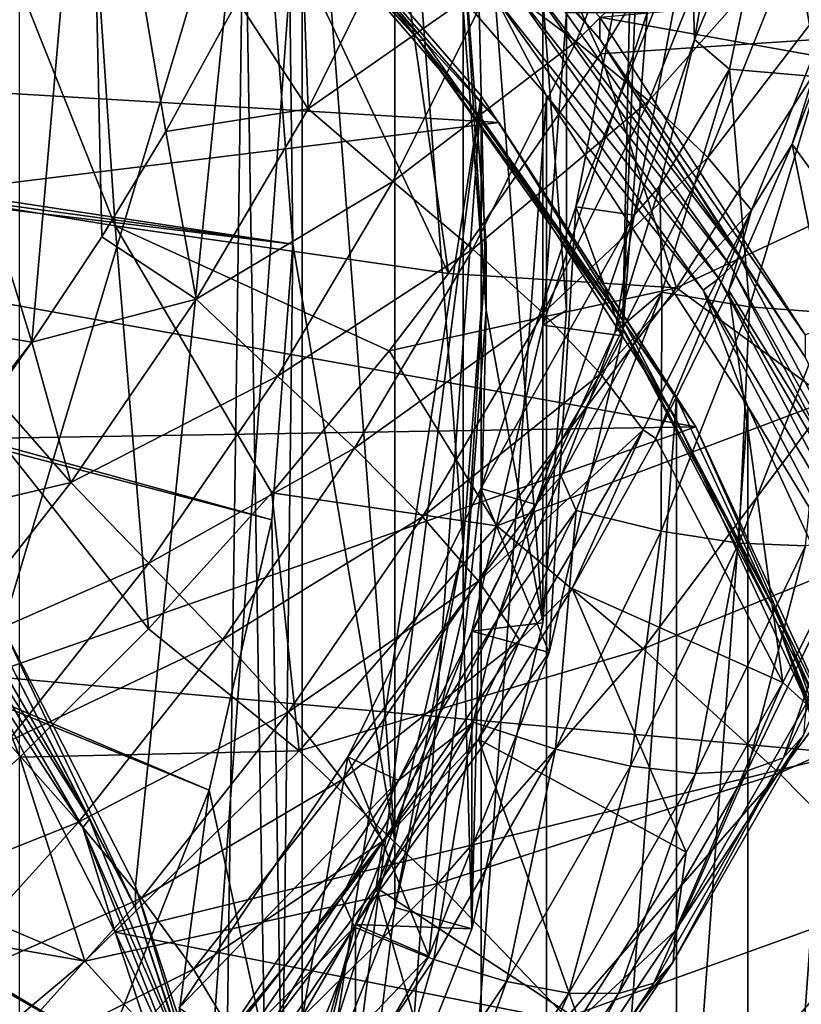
# Model space of a CAD drawing. Header units: metres. Extents: x -81 to 81, y -160 to 24.
# Tile 37 of 256: x 5.55 to 7.98, y -147.03 to -143.97. Entities that reach past the tile are written whole.
import ezdxf

# ---------------------------------------------------------------- set-up
doc = ezdxf.new("R2010")
doc.units = ezdxf.units.M
doc.layers.add('solid_501850_SW0001', color=7, linetype='CONTINUOUS')

msp = doc.modelspace()

# ---------------------------------------------------------------- linework, layer by layer
at = {"layer": 'solid_501850_SW0001'}
for points in [[(6.334862, -143.810303, 177.353302), (6.4, -144.666107, 177.664795), (6.367385, -141.933517, 176.670212)], [(6.367385, -141.933517, 176.670212), (6.716434, -146.519379, 178.339325), (6.71645, -142.812912, 176.990295)], [(6.4, -144.666107, 177.664795), (6.716434, -146.519379, 178.339325), (6.367385, -141.933517, 176.670212)], [(4.856416, -142.121323, 191.80954), (4.831711, -144.442123, 192.399475), (5.848379, -144.608902, 192.327133)], [(5.688296, -142.208633, 191.730759), (4.856416, -142.121323, 191.80954), (5.848379, -144.608902, 192.327133)], [(5.688296, -142.208633, 191.730759), (5.848379, -144.608902, 192.327133), (6.883198, -144.756653, 192.229355)], [(6.525956, -142.290512, 191.635361), (5.688296, -142.208633, 191.730759), (6.883198, -144.756653, 192.229355)], [(6.525956, -142.290512, 191.635361), (6.883198, -144.756653, 192.229355), (7.355365, -144.075485, 191.981293)], [(7.641548, -143.604584, 191.811005), (6.525956, -142.290512, 191.635361), (7.355365, -144.075485, 191.981293)], [(5.55104, -142.559052, 163.489258), (6.429461, -143.329437, 163.769653), (5.551096, -155.392059, 168.16008)], [(5.499275, -145.85527, 165.114639), (5.395792, -142.606415, 163.932159), (6.248616, -143.354843, 164.204575)], [(4.92019, -142.805054, 188.13269), (5.589399, -144.970398, 188.604416), (4.608152, -144.806961, 188.678909)], [(4.92019, -142.805054, 188.13269), (5.768926, -142.906677, 188.044479), (5.589399, -144.970398, 188.604416)], [(6.71645, -142.812912, 176.990295), (6.716434, -146.519379, 178.339325), (6.928733, -145.602356, 178.005554)], [(6.71645, -142.812912, 176.990295), (6.928733, -145.602356, 178.005554), (6.928746, -143.729965, 177.324066)], [(5.768926, -142.906677, 188.044479), (5.806837, -144.643005, 188.491302), (5.589399, -144.970398, 188.604416)], [(5.768926, -142.906677, 188.044479), (6.005744, -144.31633, 188.379028), (5.806837, -144.643005, 188.491302)], [(5.768926, -142.906677, 188.044479), (6.228302, -143.910736, 188.240662), (6.005744, -144.31633, 188.379028)], [(6.956289, -142.951843, 176.402344), (6.928733, -143.935104, 176.760223), (7.000002, -144.871292, 177.100967)], [(6.956289, -142.951843, 176.402344), (7.000002, -144.871292, 177.100967), (7.176204, -145.840912, 177.453888)], [(6.956289, -142.951843, 176.402344), (7.176204, -145.840912, 177.453888), (7.176204, -143.901749, 176.748093)], [(6.577524, -143.134659, 163.911591), (7.352737, -143.961655, 164.42543), (7.352729, -144.030045, 164.237488)], [(6.577524, -143.134659, 163.911591), (7.352729, -144.030045, 164.237488), (7.132414, -143.785477, 164.082703)], [(7.491262, -143.193161, 182.769913), (7.5, -143.947876, 179.638153), (7.42366, -144.950867, 180.00322)], [(7.45187, -143.649582, 182.938019), (7.491262, -143.193161, 182.769913), (7.42366, -144.950867, 180.00322)], [(8.088623, -144.026962, 191.805359), (8.520642, -143.220474, 191.510223), (7.641548, -143.604584, 191.811005)], [(6.0513, -143.239761, 163.890869), (6.067517, -143.24202, 163.83725), (6.807579, -144.035004, 164.12587)], [(6.0513, -143.239761, 163.890869), (6.807579, -144.035004, 164.12587), (6.789383, -144.030624, 164.178726)], [(6.0513, -143.239761, 163.890869), (6.789383, -144.030624, 164.178726), (6.248648, -143.423279, 164.016647)], [(6.297573, -143.431396, 163.860672), (6.807579, -144.035004, 164.12587), (6.067517, -143.24202, 163.83725)], [(5.911061, -146.658798, 165.407104), (5.499275, -145.85527, 165.114639), (6.248616, -143.354843, 164.204575)], [(6.429461, -143.329437, 163.769653), (6.429508, -154.621674, 167.879684), (5.551096, -155.392059, 168.16008)], [(6.190795, -147.510986, 165.717285), (5.911061, -146.658798, 165.407104), (6.248616, -143.354843, 164.204575)], [(6.332247, -148.392899, 166.038269), (6.190795, -147.510986, 165.717285), (6.248616, -143.354843, 164.204575)], [(6.248616, -143.354843, 164.204575), (6.248648, -143.423279, 164.016647), (6.985093, -144.273911, 164.326248)], [(6.248616, -143.354843, 164.204575), (6.985093, -144.273911, 164.326248), (6.985083, -144.20549, 164.514175)], [(6.332247, -148.392899, 166.038269), (6.248616, -143.354843, 164.204575), (6.985083, -144.20549, 164.514175)], [(6.429461, -143.329437, 163.769653), (7.188008, -144.205078, 164.088348), (6.429508, -154.621674, 167.879684)], [(7.030399, -143.902969, 163.988754), (7.188008, -144.205078, 164.088348), (6.429461, -143.329437, 163.769653)], [(7.02345, -143.843811, 187.972137), (7.550162, -143.369812, 187.596695), (7.280245, -144.037445, 187.826981)], [(7.280245, -144.037445, 187.826981), (7.550162, -143.369812, 187.596695), (7.781416, -143.536911, 187.390091)], [(3.539348, -144.080017, 164.096756), (6.297573, -143.431396, 163.860672), (2.726114, -143.638824, 163.936172)], [(3.539348, -144.080017, 164.096756), (7.039807, -144.288712, 164.172714), (6.297573, -143.431396, 163.860672)], [(6.789383, -144.030624, 164.178726), (6.985093, -144.273911, 164.326248), (6.248648, -143.423279, 164.016647)], [(6.297573, -143.431396, 163.860672), (7.039807, -144.288712, 164.172714), (6.807579, -144.035004, 164.12587)], [(7.647285, -144.031067, 183.155243), (7.75572, -144.122665, 183.2146), (7.902297, -143.418411, 182.96373)], [(7.724808, -143.581314, 182.992233), (7.647285, -144.031067, 183.155243), (7.902297, -143.418411, 182.96373)], [(8.033186, -144.146774, 183.328781), (7.902297, -143.418411, 182.96373), (7.75572, -144.122665, 183.2146)], [(8.033186, -144.146774, 183.328781), (8.184144, -143.418732, 183.069397), (7.902297, -143.418411, 182.96373)], [(6.447828, -144.245819, 188.264404), (6.228302, -143.910736, 188.240662), (6.420992, -143.511993, 188.106033)], [(6.447828, -144.245819, 188.264404), (6.420992, -143.511993, 188.106033), (6.749946, -143.633484, 188.054459)], [(7.280245, -144.037445, 187.826981), (7.781416, -143.536911, 187.390091), (7.505303, -144.221619, 187.62825)], [(7.505303, -144.221619, 187.62825), (7.781416, -143.536911, 187.390091), (7.969426, -143.697372, 187.139328)], [(7.636947, -143.652374, 183.003418), (7.647285, -144.031067, 183.155243), (7.724808, -143.581314, 182.992233)], [(8.088623, -144.026962, 191.805359), (7.641548, -143.604584, 191.811005), (7.355365, -144.075485, 191.981293)], [(6.447828, -144.245819, 188.264404), (6.749946, -143.633484, 188.054459), (7.02345, -143.843811, 187.972137)], [(7.27912, -144.549988, 183.266525), (7.45187, -143.649582, 182.938019), (7.42366, -144.950867, 180.00322)], [(7.636947, -143.652374, 183.003418), (7.45187, -143.649582, 182.938019), (7.27912, -144.549988, 183.266525)], [(7.459299, -144.5755, 183.340164), (7.636947, -143.652374, 183.003418), (7.27912, -144.549988, 183.266525)], [(7.459299, -144.5755, 183.340164), (7.647285, -144.031067, 183.155243), (7.636947, -143.652374, 183.003418)], [(7.505303, -144.221619, 187.62825), (7.969426, -143.697372, 187.139328), (7.688882, -144.396774, 187.384125)], [(7.688882, -144.396774, 187.384125), (7.969426, -143.697372, 187.139328), (8.107221, -143.849411, 186.853226)], [(6.928746, -143.729965, 177.324066), (7.000002, -144.871292, 177.100967), (6.928733, -143.935104, 176.760223)], [(6.928746, -143.729965, 177.324066), (6.928733, -145.602356, 178.005554), (7.000002, -144.666153, 177.66481)], [(6.928746, -143.729965, 177.324066), (7.000002, -144.666153, 177.66481), (7.000002, -144.871292, 177.100967)], [(0.735698, -143.810028, 179.755722), (6.4, -144.666107, 177.664795), (6.334862, -143.810303, 177.353302)], [(0.735698, -143.810028, 179.755722), (0.741102, -143.893967, 179.78627), (6.4, -144.666107, 177.664795)], [(7.109848, -143.820831, 164.036179), (7.132414, -143.785477, 164.082703), (7.785751, -144.704285, 164.417114)], [(7.352729, -144.030045, 164.237488), (7.785751, -144.704285, 164.417114), (7.132414, -143.785477, 164.082703)], [(7.352737, -143.961655, 164.42543), (9.309708, -143.787811, 164.362152), (9.641403, -144.370941, 164.574402)], [(6.447828, -144.245819, 188.264404), (7.02345, -143.843811, 187.972137), (6.710647, -144.471329, 188.190018)], [(6.710647, -144.471329, 188.190018), (7.02345, -143.843811, 187.972137), (7.280245, -144.037445, 187.826981)], [(7.109848, -143.820831, 164.036179), (7.761117, -144.73674, 164.369553), (7.074693, -143.861313, 164.003799)], [(7.109848, -143.820831, 164.036179), (7.785751, -144.704285, 164.417114), (7.761117, -144.73674, 164.369553)], [(7.074693, -143.861313, 164.003799), (7.722743, -144.772705, 164.335526), (7.030399, -143.902969, 163.988754)], [(7.761117, -144.73674, 164.369553), (7.722743, -144.772705, 164.335526), (7.074693, -143.861313, 164.003799)], [(7.688882, -144.396774, 187.384125), (8.107221, -143.849411, 186.853226), (7.823985, -144.560379, 187.103165)], [(7.823985, -144.560379, 187.103165), (8.107221, -143.849411, 186.853226), (7.95084, -144.35614, 186.948853)], [(8.107221, -143.849411, 186.853226), (8.118727, -143.907913, 186.800964), (7.95084, -144.35614, 186.948853)], [(0.741102, -143.893967, 179.78627), (0.735698, -143.977905, 179.816833), (6.4, -144.666107, 177.664795)], [(7.030399, -143.902969, 163.988754), (7.674392, -144.80864, 164.31839), (7.188008, -144.205078, 164.088348)], [(7.722743, -144.772705, 164.335526), (7.674392, -144.80864, 164.31839), (7.030399, -143.902969, 163.988754)], [(7.176204, -143.901749, 176.748093), (7.25, -144.871338, 177.100983), (7.25, -143.94783, 179.638138)], [(7.176204, -143.901749, 176.748093), (7.176204, -145.840912, 177.453888), (7.25, -144.871338, 177.100983)], [(6.447828, -144.245819, 188.264404), (6.005744, -144.31633, 188.379028), (6.228302, -143.910736, 188.240662)], [(8.409742, -144.986526, 185.48674), (7.95084, -144.35614, 186.948853), (8.118727, -143.907913, 186.800964)], [(7.25, -143.94783, 179.638138), (7.17621, -144.917419, 179.991043), (7.5, -143.947876, 179.638153)], [(7.25, -144.871338, 177.100983), (7.17621, -144.917419, 179.991043), (7.25, -143.94783, 179.638138)], [(7.17621, -144.917419, 179.991043), (7.42366, -144.950867, 180.00322), (7.5, -143.947876, 179.638153)], [(7.352729, -144.030045, 164.237488), (7.352737, -143.961655, 164.42543), (7.990956, -144.947876, 164.784378)], [(7.990956, -144.947876, 164.784378), (7.352737, -143.961655, 164.42543), (9.641403, -144.370941, 164.574402)], [(0.735698, -143.977905, 179.816833), (0.719566, -144.060623, 179.846939), (6.334869, -145.521896, 177.976273)], [(0.735698, -143.977905, 179.816833), (6.334869, -145.521896, 177.976273), (6.4, -144.666107, 177.664795)], [(7.591041, -144.801682, 192.091644), (8.088623, -144.026962, 191.805359), (7.355365, -144.075485, 191.981293)], [(8.583806, -144.340622, 191.669174), (8.088623, -144.026962, 191.805359), (7.591041, -144.801682, 192.091644)], [(6.710647, -144.471329, 188.190018), (7.280245, -144.037445, 187.826981), (6.958806, -144.681076, 188.052765)], [(6.789383, -144.030624, 164.178726), (6.807579, -144.035004, 164.12587), (7.431161, -144.911987, 164.445068)], [(6.789383, -144.030624, 164.178726), (7.431161, -144.911987, 164.445068), (7.411298, -144.905258, 164.49707)], [(6.789383, -144.030624, 164.178726), (7.411298, -144.905258, 164.49707), (6.985093, -144.273911, 164.326248)], [(7.039807, -144.288712, 164.172714), (7.431161, -144.911987, 164.445068), (6.807579, -144.035004, 164.12587)], [(6.958806, -144.681076, 188.052765), (7.280245, -144.037445, 187.826981), (7.505303, -144.221619, 187.62825)], [(7.352729, -144.030045, 164.237488), (7.990956, -144.947876, 164.784378), (7.990967, -145.016296, 164.596451)], [(7.352729, -144.030045, 164.237488), (7.990967, -145.016296, 164.596451), (7.785751, -144.704285, 164.417114)], [(7.459299, -144.5755, 183.340164), (7.539197, -144.484772, 183.318573), (7.647285, -144.031067, 183.155243)], [(7.647285, -144.031067, 183.155243), (7.539197, -144.484772, 183.318573), (7.75572, -144.122665, 183.2146)], [(0.719566, -144.060623, 179.846939), (0.692942, -144.140915, 179.87616), (6.140779, -146.360397, 178.281464)], [(0.719566, -144.060623, 179.846939), (6.140779, -146.360397, 178.281464), (6.334869, -145.521896, 177.976273)], [(4.273559, -144.630234, 164.297012), (7.039807, -144.288712, 164.172714), (3.539348, -144.080017, 164.096756)], [(7.591041, -144.801682, 192.091644), (7.355365, -144.075485, 191.981293), (6.883198, -144.756653, 192.229355)], [(0.692942, -144.140915, 179.87616), (0.656213, -144.217606, 179.904068), (5.821691, -147.164337, 178.574081)], [(0.692942, -144.140915, 179.87616), (5.821691, -147.164337, 178.574081), (6.140779, -146.360397, 178.281464)], [(7.539197, -144.484772, 183.318573), (7.546126, -144.815384, 183.458939), (7.75572, -144.122665, 183.2146)], [(7.817686, -144.860703, 183.580612), (7.75572, -144.122665, 183.2146), (7.546126, -144.815384, 183.458939)], [(7.817686, -144.860703, 183.580612), (8.033186, -144.146774, 183.328781), (7.75572, -144.122665, 183.2146)], [(8.065146, -144.879623, 183.750961), (8.033186, -144.146774, 183.328781), (7.817686, -144.860703, 183.580612)], [(6.985083, -144.20549, 164.514175), (6.985112, -153.472, 167.886917), (6.248643, -154.322662, 168.196518)], [(6.332242, -149.284698, 166.362854), (6.985083, -144.20549, 164.514175), (6.248643, -154.322662, 168.196518)], [(6.332242, -149.284698, 166.362854), (6.332247, -148.392899, 166.038269), (6.985083, -144.20549, 164.514175)], [(7.188008, -144.205078, 164.088348), (7.188046, -153.746033, 167.560974), (6.429508, -154.621674, 167.879684)], [(6.985083, -144.20549, 164.514175), (6.985093, -144.273911, 164.326248), (7.591393, -145.142395, 164.855179)], [(6.985083, -144.20549, 164.514175), (7.591393, -145.142395, 164.855179), (6.985112, -153.472, 167.886917)], [(7.188008, -144.205078, 164.088348), (7.812579, -145.169693, 164.439453), (7.188046, -153.746033, 167.560974)], [(7.674392, -144.80864, 164.31839), (7.812579, -145.169693, 164.439453), (7.188008, -144.205078, 164.088348)], [(0.656213, -144.217606, 179.904068), (5.384025, -147.917557, 178.848221), (5.821691, -147.164337, 178.574081)], [(6.958806, -144.681076, 188.052765), (7.505303, -144.221619, 187.62825), (7.177065, -144.880386, 187.861206)], [(7.177065, -144.880386, 187.861206), (7.505303, -144.221619, 187.62825), (7.688882, -144.396774, 187.384125)], [(6.09974, -144.837158, 188.46991), (6.005744, -144.31633, 188.379028), (6.447828, -144.245819, 188.264404)], [(6.09974, -144.837158, 188.46991), (6.447828, -144.245819, 188.264404), (6.710647, -144.471329, 188.190018)], [(4.273559, -144.630234, 164.297012), (7.650863, -145.232941, 164.516388), (7.039807, -144.288712, 164.172714)], [(7.411298, -144.905258, 164.49707), (7.591419, -145.210831, 164.667252), (6.985093, -144.273911, 164.326248)], [(7.591393, -145.142395, 164.855179), (6.985093, -144.273911, 164.326248), (7.591419, -145.210831, 164.667252)], [(7.039807, -144.288712, 164.172714), (7.650863, -145.232941, 164.516388), (7.431161, -144.911987, 164.445068)], [(6.09974, -144.837158, 188.46991), (5.806837, -144.643005, 188.491302), (6.005744, -144.31633, 188.379028)], [(8.06697, -145.150391, 191.973129), (8.583806, -144.340622, 191.669174), (7.591041, -144.801682, 192.091644)], [(8.183373, -145.504883, 185.667496), (7.754129, -144.809814, 187.100189), (7.95084, -144.35614, 186.948853)], [(7.823985, -144.560379, 187.103165), (7.95084, -144.35614, 186.948853), (7.754129, -144.809814, 187.100189)], [(8.409742, -144.986526, 185.48674), (8.183373, -145.504883, 185.667496), (7.95084, -144.35614, 186.948853)], [(7.177065, -144.880386, 187.861206), (7.688882, -144.396774, 187.384125), (7.355649, -145.068588, 187.623169)], [(7.355649, -145.068588, 187.623169), (7.688882, -144.396774, 187.384125), (7.823985, -144.560379, 187.103165)], [(5.552835, -146.258179, 192.781555), (4.831711, -144.442123, 192.399475), (5.143073, -146.630966, 192.919449)], [(5.951459, -145.859467, 192.634354), (5.848379, -144.608902, 192.327133), (4.831711, -144.442123, 192.399475)], [(5.552835, -146.258179, 192.781555), (5.951459, -145.859467, 192.634354), (4.831711, -144.442123, 192.399475)], [(6.09974, -144.837158, 188.46991), (6.710647, -144.471329, 188.190018), (6.352157, -145.075699, 188.402573)], [(6.352157, -145.075699, 188.402573), (6.710647, -144.471329, 188.190018), (6.958806, -144.681076, 188.052765)], [(7.539197, -144.484772, 183.318573), (7.400894, -144.937683, 183.480255), (7.546126, -144.815384, 183.458939)], [(7.459299, -144.5755, 183.340164), (7.400894, -144.937683, 183.480255), (7.539197, -144.484772, 183.318573)], [(6.983512, -145.424225, 183.57872), (7.27912, -144.549988, 183.266525), (7.196192, -145.933456, 180.360855)], [(7.459299, -144.5755, 183.340164), (7.27912, -144.549988, 183.266525), (6.983512, -145.424225, 183.57872)], [(7.154819, -145.473663, 183.661011), (7.459299, -144.5755, 183.340164), (6.983512, -145.424225, 183.57872)], [(7.154819, -145.473663, 183.661011), (7.400894, -144.937683, 183.480255), (7.459299, -144.5755, 183.340164)], [(7.27912, -144.549988, 183.266525), (7.42366, -144.950867, 180.00322), (7.196192, -145.933456, 180.360855)], [(7.355649, -145.068588, 187.623169), (7.823985, -144.560379, 187.103165), (7.487608, -145.242432, 187.346909)], [(7.487608, -145.242432, 187.346909), (7.823985, -144.560379, 187.103165), (7.526764, -145.269348, 187.254745)], [(7.823985, -144.560379, 187.103165), (7.754129, -144.809814, 187.100189), (7.526764, -145.269348, 187.254745)], [(4.912264, -145.277069, 164.53244), (7.650863, -145.232941, 164.516388), (4.273559, -144.630234, 164.297012)], [(6.698903, -144.997055, 192.317322), (6.883198, -144.756653, 192.229355), (5.848379, -144.608902, 192.327133)], [(6.33476, -145.437881, 192.479111), (6.698903, -144.997055, 192.317322), (5.848379, -144.608902, 192.327133)], [(5.951459, -145.859467, 192.634354), (6.33476, -145.437881, 192.479111), (5.848379, -144.608902, 192.327133)], [(6.09974, -144.837158, 188.46991), (5.589399, -144.970398, 188.604416), (5.806837, -144.643005, 188.491302)], [(6.4, -144.666107, 177.664795), (6.334869, -145.521896, 177.976273), (6.367367, -147.398773, 178.659409)], [(6.4, -144.666107, 177.664795), (6.367367, -147.398773, 178.659409), (6.716434, -146.519379, 178.339325)], [(7.000002, -144.666153, 177.66481), (6.928733, -145.602356, 178.005554), (6.928746, -145.80748, 177.441711)], [(7.000002, -144.666153, 177.66481), (6.928746, -145.80748, 177.441711), (7.000002, -144.871292, 177.100967)], [(6.352157, -145.075699, 188.402573), (6.958806, -144.681076, 188.052765), (6.591534, -145.29953, 188.272461)], [(6.591534, -145.29953, 188.272461), (6.958806, -144.681076, 188.052765), (7.177065, -144.880386, 187.861206)], [(7.761117, -144.73674, 164.369553), (7.785751, -144.704285, 164.417114), (8.305872, -145.695389, 164.777847)], [(7.990967, -145.016296, 164.596451), (8.305872, -145.695389, 164.777847), (7.785751, -144.704285, 164.417114)], [(7.591041, -144.801682, 192.091644), (6.883198, -144.756653, 192.229355), (6.698903, -144.997055, 192.317322)], [(7.761117, -144.73674, 164.369553), (8.279593, -145.724701, 164.729126), (7.722743, -144.772705, 164.335526)], [(7.761117, -144.73674, 164.369553), (8.305872, -145.695389, 164.777847), (8.279593, -145.724701, 164.729126)], [(7.722743, -144.772705, 164.335526), (8.238654, -145.755783, 164.693329), (7.674392, -144.80864, 164.31839)], [(8.279593, -145.724701, 164.729126), (8.238654, -145.755783, 164.693329), (7.722743, -144.772705, 164.335526)], [(4.608152, -144.806961, 188.678909), (5.589399, -144.970398, 188.604416), (4.852357, -145.911392, 188.931992)], [(7.033292, -145.540421, 192.366745), (7.591041, -144.801682, 192.091644), (6.698903, -144.997055, 192.317322)], [(8.06697, -145.150391, 191.973129), (7.591041, -144.801682, 192.091644), (7.033292, -145.540421, 192.366745)], [(7.232842, -145.386551, 183.638901), (7.279441, -145.492172, 183.695374), (7.546126, -144.815384, 183.458939)], [(7.400894, -144.937683, 183.480255), (7.232842, -145.386551, 183.638901), (7.546126, -144.815384, 183.458939)], [(7.543738, -145.557144, 183.823929), (7.546126, -144.815384, 183.458939), (7.279441, -145.492172, 183.695374)], [(7.921354, -146.026627, 185.8479), (7.526764, -145.269348, 187.254745), (7.754129, -144.809814, 187.100189)], [(7.543738, -145.557144, 183.823929), (7.817686, -144.860703, 183.580612), (7.546126, -144.815384, 183.458939)], [(7.674392, -144.80864, 164.31839), (8.187073, -145.785568, 164.673965), (7.812579, -145.169693, 164.439453)], [(8.238654, -145.755783, 164.693329), (8.187073, -145.785568, 164.673965), (7.674392, -144.80864, 164.31839)], [(8.183373, -145.504883, 185.667496), (7.921354, -146.026627, 185.8479), (7.754129, -144.809814, 187.100189)], [(5.710618, -145.405914, 188.669327), (5.589399, -144.970398, 188.604416), (6.09974, -144.837158, 188.46991)], [(5.710618, -145.405914, 188.669327), (6.09974, -144.837158, 188.46991), (6.352157, -145.075699, 188.402573)], [(6.591534, -145.29953, 188.272461), (7.177065, -144.880386, 187.861206), (6.802704, -145.512161, 188.087448)], [(6.802704, -145.512161, 188.087448), (7.177065, -144.880386, 187.861206), (7.355649, -145.068588, 187.623169)], [(6.956289, -146.790817, 177.799622), (7.000002, -144.871292, 177.100967), (6.928746, -145.80748, 177.441711)], [(7.176204, -145.840912, 177.453888), (7.000002, -144.871292, 177.100967), (6.956289, -146.790817, 177.799622)], [(7.25, -144.871338, 177.100983), (7.176204, -145.840912, 177.453888), (7.17621, -144.917419, 179.991043)], [(7.784636, -145.594116, 184.000595), (7.817686, -144.860703, 183.580612), (7.543738, -145.557144, 183.823929)], [(7.784636, -145.594116, 184.000595), (8.065146, -144.879623, 183.750961), (7.817686, -144.860703, 183.580612)], [(7.992053, -145.602478, 184.218567), (8.065146, -144.879623, 183.750961), (7.784636, -145.594116, 184.000595)], [(7.411298, -144.905258, 164.49707), (7.431161, -144.911987, 164.445068), (7.927594, -145.857941, 164.789368)], [(7.411298, -144.905258, 164.49707), (7.927594, -145.857941, 164.789368), (7.906404, -145.848694, 164.840454)], [(7.411298, -144.905258, 164.49707), (7.906404, -145.848694, 164.840454), (7.591419, -145.210831, 164.667252)], [(7.650863, -145.232941, 164.516388), (7.927594, -145.857941, 164.789368), (7.431161, -144.911987, 164.445068)], [(7.17621, -144.917419, 179.991043), (6.9563, -145.867325, 180.336777), (7.42366, -144.950867, 180.00322)], [(7.176204, -145.840912, 177.453888), (6.9563, -145.867325, 180.336777), (7.17621, -144.917419, 179.991043)], [(7.154819, -145.473663, 183.661011), (7.232842, -145.386551, 183.638901), (7.400894, -144.937683, 183.480255)], [(5.589399, -144.970398, 188.604416), (5.170048, -145.533371, 188.800003), (4.852357, -145.911392, 188.931992)], [(5.589399, -144.970398, 188.604416), (5.472399, -145.135742, 188.661728), (5.170048, -145.533371, 188.800003)], [(5.710618, -145.405914, 188.669327), (5.472399, -145.135742, 188.661728), (5.589399, -144.970398, 188.604416)], [(6.9563, -145.867325, 180.336777), (7.196192, -145.933456, 180.360855), (7.42366, -144.950867, 180.00322)], [(7.033292, -145.540421, 192.366745), (6.698903, -144.997055, 192.317322), (6.33476, -145.437881, 192.479111)], [(5.710618, -145.405914, 188.669327), (6.352157, -145.075699, 188.402573), (5.952649, -145.656067, 188.608459)], [(5.952649, -145.656067, 188.608459), (6.352157, -145.075699, 188.402573), (6.591534, -145.29953, 188.272461)], [(6.802704, -145.512161, 188.087448), (7.355649, -145.068588, 187.623169), (6.975991, -145.711884, 187.854965)], [(6.975991, -145.711884, 187.854965), (7.355649, -145.068588, 187.623169), (7.487608, -145.242432, 187.346909)], [(5.710618, -145.405914, 188.669327), (5.170048, -145.533371, 188.800003), (5.472399, -145.135742, 188.661728)], [(7.591393, -145.142395, 164.855179), (7.59142, -152.535095, 167.545898), (6.985112, -153.472, 167.886917)], [(7.487696, -145.921555, 192.264786), (8.06697, -145.150391, 191.973129), (7.033292, -145.540421, 192.366745)], [(8.508187, -145.506409, 191.771317), (8.06697, -145.150391, 191.973129), (7.487696, -145.921555, 192.264786)], [(7.591393, -145.142395, 164.855179), (7.591419, -145.210831, 164.667252), (8.056324, -146.148209, 165.221268)], [(7.591393, -145.142395, 164.855179), (8.056324, -146.148209, 165.221268), (7.59142, -152.535095, 167.545898)], [(7.812579, -145.169693, 164.439453), (7.812608, -152.781403, 167.209885), (7.188046, -153.746033, 167.560974)], [(7.812579, -145.169693, 164.439453), (8.291458, -146.2052, 164.816345), (7.812608, -152.781403, 167.209885)], [(8.187073, -145.785568, 164.673965), (8.291458, -146.2052, 164.816345), (7.812579, -145.169693, 164.439453)], [(7.906404, -145.848694, 164.840454), (8.056331, -146.216629, 165.03334), (7.591419, -145.210831, 164.667252)], [(8.056324, -146.148209, 165.221268), (7.591419, -145.210831, 164.667252), (8.056331, -146.216629, 165.03334)], [(5.441277, -146.006195, 164.797821), (7.650863, -145.232941, 164.516388), (4.912264, -145.277069, 164.53244)], [(5.441277, -146.006195, 164.797821), (8.119432, -146.246643, 164.885345), (7.650863, -145.232941, 164.516388)], [(6.975991, -145.711884, 187.854965), (7.487608, -145.242432, 187.346909), (7.104556, -145.894821, 187.582993)], [(7.104556, -145.894821, 187.582993), (7.487608, -145.242432, 187.346909), (7.267281, -145.734787, 187.412048)], [(7.487608, -145.242432, 187.346909), (7.526764, -145.269348, 187.254745), (7.267281, -145.734787, 187.412048)], [(7.650863, -145.232941, 164.516388), (8.119432, -146.246643, 164.885345), (7.927594, -145.857941, 164.789368)], [(7.921354, -146.026627, 185.8479), (7.267281, -145.734787, 187.412048), (7.526764, -145.269348, 187.254745)], [(5.952649, -145.656067, 188.608459), (6.591534, -145.29953, 188.272461), (6.182914, -145.89267, 188.48497)], [(6.182914, -145.89267, 188.48497), (6.591534, -145.29953, 188.272461), (6.802704, -145.512161, 188.087448)], [(7.232842, -145.386551, 183.638901), (7.035073, -145.829803, 183.793777), (7.279441, -145.492172, 183.695374)], [(7.154819, -145.473663, 183.661011), (7.035073, -145.829803, 183.793777), (7.232842, -145.386551, 183.638901)], [(5.283467, -145.949677, 188.861221), (5.170048, -145.533371, 188.800003), (5.710618, -145.405914, 188.669327)], [(5.283467, -145.949677, 188.861221), (5.710618, -145.405914, 188.669327), (5.952649, -145.656067, 188.608459)], [(6.570628, -146.257034, 183.866852), (6.983512, -145.424225, 183.57872), (6.822245, -146.87558, 180.703751)], [(7.154819, -145.473663, 183.661011), (6.983512, -145.424225, 183.57872), (6.570628, -146.257034, 183.866852)], [(6.983512, -145.424225, 183.57872), (7.196192, -145.933456, 180.360855), (6.822245, -146.87558, 180.703751)], [(6.419852, -146.238739, 192.628342), (6.33476, -145.437881, 192.479111), (5.951459, -145.859467, 192.634354)], [(6.419852, -146.238739, 192.628342), (7.033292, -145.540421, 192.366745), (6.33476, -145.437881, 192.479111)], [(6.728292, -146.331146, 183.957947), (7.154819, -145.473663, 183.661011), (6.570628, -146.257034, 183.866852)], [(6.728292, -146.331146, 183.957947), (7.035073, -145.829803, 183.793777), (7.154819, -145.473663, 183.661011)], [(7.035073, -145.829803, 183.793777), (6.959602, -146.149765, 183.922821), (7.279441, -145.492172, 183.695374)], [(7.215532, -146.23291, 184.057678), (7.279441, -145.492172, 183.695374), (6.959602, -146.149765, 183.922821)], [(7.215532, -146.23291, 184.057678), (7.543738, -145.557144, 183.823929), (7.279441, -145.492172, 183.695374)], [(6.334869, -145.521896, 177.976273), (6.140779, -146.360397, 178.281464), (6.367367, -147.398773, 178.659409)], [(6.182914, -145.89267, 188.48497), (6.802704, -145.512161, 188.087448), (6.386567, -146.117477, 188.306061)], [(6.386567, -146.117477, 188.306061), (6.802704, -145.512161, 188.087448), (6.975991, -145.711884, 187.854965)], [(7.909515, -146.308212, 192.078552), (8.508187, -145.506409, 191.771317), (7.487696, -145.921555, 192.264786)], [(8.904709, -145.861694, 191.490784), (8.508187, -145.506409, 191.771317), (7.909515, -146.308212, 192.078552)], [(7.993605, -146.092255, 185.564163), (7.921354, -146.026627, 185.8479), (8.183373, -145.504883, 185.667496)], [(7.487696, -145.921555, 192.264786), (7.033292, -145.540421, 192.366745), (6.419852, -146.238739, 192.628342)], [(7.923598, -146.259979, 184.9935), (8.274763, -145.533081, 184.741989), (8.157646, -145.581863, 184.469055)], [(7.985577, -146.189651, 185.27951), (8.274763, -145.533081, 184.741989), (7.923598, -146.259979, 184.9935)], [(7.448849, -146.286575, 184.240143), (7.543738, -145.557144, 183.823929), (7.215532, -146.23291, 184.057678)], [(7.448849, -146.286575, 184.240143), (7.784636, -145.594116, 184.000595), (7.543738, -145.557144, 183.823929)], [(7.810137, -146.300415, 184.717682), (8.157646, -145.581863, 184.469055), (7.992053, -145.602478, 184.218567)], [(7.923598, -146.259979, 184.9935), (8.157646, -145.581863, 184.469055), (7.810137, -146.300415, 184.717682)], [(6.928733, -145.602356, 178.005554), (6.716434, -146.519379, 178.339325), (6.71645, -146.724533, 177.775497)], [(6.928733, -145.602356, 178.005554), (6.71645, -146.724533, 177.775497), (6.928746, -145.80748, 177.441711)], [(7.649742, -146.309402, 184.463135), (7.784636, -145.594116, 184.000595), (7.448849, -146.286575, 184.240143)], [(7.649742, -146.309402, 184.463135), (7.992053, -145.602478, 184.218567), (7.784636, -145.594116, 184.000595)], [(7.810137, -146.300415, 184.717682), (7.992053, -145.602478, 184.218567), (7.649742, -146.309402, 184.463135)], [(5.283467, -145.949677, 188.861221), (5.952649, -145.656067, 188.608459), (5.514573, -146.210815, 188.806519)], [(5.514573, -146.210815, 188.806519), (5.952649, -145.656067, 188.608459), (6.182914, -145.89267, 188.48497)], [(5.769027, -146.450409, 165.059402), (5.316053, -145.733261, 164.743927), (5.33536, -145.704102, 164.787766)], [(5.769027, -146.450409, 165.059402), (5.33536, -145.704102, 164.787766), (5.499261, -145.923645, 164.926697)], [(5.316053, -145.733261, 164.743927), (5.748151, -146.476868, 165.014572), (5.441277, -146.006195, 164.797821)], [(5.769027, -146.450409, 165.059402), (5.748151, -146.476868, 165.014572), (5.316053, -145.733261, 164.743927)], [(6.386567, -146.117477, 188.306061), (6.975991, -145.711884, 187.854965), (6.554144, -146.327774, 188.078781)], [(6.554144, -146.327774, 188.078781), (6.975991, -145.711884, 187.854965), (7.104556, -145.894821, 187.582993)], [(7.621742, -146.552643, 186.027954), (6.976566, -146.202164, 187.570267), (7.267281, -145.734787, 187.412048)], [(7.104556, -145.894821, 187.582993), (7.267281, -145.734787, 187.412048), (6.976566, -146.202164, 187.570267)], [(7.921354, -146.026627, 185.8479), (7.621742, -146.552643, 186.027954), (7.267281, -145.734787, 187.412048)], [(6.956289, -146.790817, 177.799622), (6.928746, -145.80748, 177.441711), (6.71645, -146.724533, 177.775497)], [(6.728292, -146.331146, 183.957947), (6.807706, -146.266098, 183.944229), (7.035073, -145.829803, 183.793777)], [(7.035073, -145.829803, 183.793777), (6.807706, -146.266098, 183.944229), (6.959602, -146.149765, 183.922821)], [(5.499275, -145.85527, 165.114639), (5.911048, -146.727158, 165.219162), (5.499261, -145.923645, 164.926697)], [(5.911061, -146.658798, 165.407104), (5.911048, -146.727158, 165.219162), (5.499275, -145.85527, 165.114639)], [(6.419852, -146.238739, 192.628342), (5.951459, -145.859467, 192.634354), (5.552835, -146.258179, 192.781555)], [(7.176204, -145.840912, 177.453888), (6.956289, -146.790817, 177.799622), (6.9563, -145.867325, 180.336777)], [(7.906404, -145.848694, 164.840454), (7.927594, -145.857941, 164.789368), (8.288383, -146.856689, 165.152878)], [(7.906404, -145.848694, 164.840454), (8.288383, -146.856689, 165.152878), (8.266229, -146.844772, 165.202988)], [(7.906404, -145.848694, 164.840454), (8.266229, -146.844772, 165.202988), (8.056331, -146.216629, 165.03334)], [(8.289203, -146.691681, 191.812241), (8.904709, -145.861694, 191.490784), (7.909515, -146.308212, 192.078552)], [(8.119432, -146.246643, 164.885345), (8.288383, -146.856689, 165.152878), (7.927594, -145.857941, 164.789368)], [(6.9563, -145.867325, 180.336777), (6.594822, -146.77803, 180.668243), (7.196192, -145.933456, 180.360855)], [(6.956289, -146.790817, 177.799622), (6.594822, -146.77803, 180.668243), (6.9563, -145.867325, 180.336777)], [(5.514573, -146.210815, 188.806519), (6.182914, -145.89267, 188.48497), (5.734937, -146.459625, 188.689407)], [(5.734937, -146.459625, 188.689407), (6.182914, -145.89267, 188.48497), (6.386567, -146.117477, 188.306061)], [(6.850124, -146.650543, 192.542191), (7.487696, -145.921555, 192.264786), (6.419852, -146.238739, 192.628342)], [(6.554144, -146.327774, 188.078781), (7.104556, -145.894821, 187.582993), (6.67898, -146.519043, 187.810837)], [(6.67898, -146.519043, 187.810837), (7.104556, -145.894821, 187.582993), (6.976566, -146.202164, 187.570267)], [(7.909515, -146.308212, 192.078552), (7.487696, -145.921555, 192.264786), (6.850124, -146.650543, 192.542191)], [(5.769027, -146.450409, 165.059402), (5.499261, -145.923645, 164.926697), (5.911048, -146.727158, 165.219162)], [(6.594822, -146.77803, 180.668243), (6.822245, -146.87558, 180.703751), (7.196192, -145.933456, 180.360855)], [(5.848707, -146.801208, 165.087189), (8.119432, -146.246643, 164.885345), (5.441277, -146.006195, 164.797821)], [(5.748151, -146.476868, 165.014572), (5.848707, -146.801208, 165.087189), (5.441277, -146.006195, 164.797821)], [(7.588605, -146.796646, 185.805481), (7.621742, -146.552643, 186.027954), (7.921354, -146.026627, 185.8479)], [(7.588605, -146.796646, 185.805481), (7.921354, -146.026627, 185.8479), (7.993605, -146.092255, 185.564163)], [(7.588605, -146.796646, 185.805481), (7.993605, -146.092255, 185.564163), (7.985577, -146.189651, 185.27951)], [(5.734937, -146.459625, 188.689407), (6.386567, -146.117477, 188.306061), (5.930256, -146.696106, 188.516418)], [(5.930256, -146.696106, 188.516418), (6.386567, -146.117477, 188.306061), (6.554144, -146.327774, 188.078781)], [(6.551551, -146.693268, 184.08934), (6.59115, -146.785995, 184.140701), (6.959602, -146.149765, 183.922821)], [(6.807706, -146.266098, 183.944229), (6.551551, -146.693268, 184.08934), (6.959602, -146.149765, 183.922821)], [(6.837942, -146.885696, 184.28125), (6.959602, -146.149765, 183.922821), (6.59115, -146.785995, 184.140701)], [(6.837942, -146.885696, 184.28125), (7.215532, -146.23291, 184.057678), (6.959602, -146.149765, 183.922821)], [(8.056324, -146.148209, 165.221268), (8.056346, -151.529266, 167.17981), (7.59142, -152.535095, 167.545898)], [(7.580761, -146.89328, 185.520569), (7.985577, -146.189651, 185.27951), (7.923598, -146.259979, 184.9935)], [(7.588605, -146.796646, 185.805481), (7.985577, -146.189651, 185.27951), (7.580761, -146.89328, 185.520569)], [(5.038879, -146.737289, 188.995483), (5.514573, -146.210815, 188.806519), (5.734937, -146.459625, 188.689407)], [(7.287688, -147.074615, 186.204514), (6.658842, -146.662796, 187.726074), (6.976566, -146.202164, 187.570267)], [(6.67898, -146.519043, 187.810837), (6.976566, -146.202164, 187.570267), (6.658842, -146.662796, 187.726074)], [(7.621742, -146.552643, 186.027954), (7.287688, -147.074615, 186.204514), (6.976566, -146.202164, 187.570267)], [(8.291458, -146.2052, 164.816345), (8.29148, -151.745895, 166.832993), (7.812608, -152.781403, 167.209885)], [(5.753848, -146.89151, 192.874023), (5.552835, -146.258179, 192.781555), (5.143073, -146.630966, 192.919449)], [(5.753848, -146.89151, 192.874023), (6.419852, -146.238739, 192.628342), (5.552835, -146.258179, 192.781555)], [(6.850124, -146.650543, 192.542191), (6.419852, -146.238739, 192.628342), (5.753848, -146.89151, 192.874023)], [(5.848707, -146.801208, 165.087189), (8.436726, -147.310776, 165.272659), (8.119432, -146.246643, 164.885345)], [(6.046964, -147.036102, 184.125366), (6.570628, -146.257034, 183.866852), (6.309388, -147.758163, 181.024994)], [(6.728292, -146.331146, 183.957947), (6.570628, -146.257034, 183.866852), (6.046964, -147.036102, 184.125366)], [(6.570628, -146.257034, 183.866852), (6.822245, -146.87558, 180.703751), (6.309388, -147.758163, 181.024994)], [(7.062965, -146.954575, 184.468933), (7.215532, -146.23291, 184.057678), (6.837942, -146.885696, 184.28125)], [(7.062965, -146.954575, 184.468933), (7.448849, -146.286575, 184.240143), (7.215532, -146.23291, 184.057678)], [(6.728292, -146.331146, 183.957947), (6.551551, -146.693268, 184.08934), (6.807706, -146.266098, 183.944229)], [(7.256728, -146.99057, 184.696457), (7.448849, -146.286575, 184.240143), (7.062965, -146.954575, 184.468933)], [(7.256728, -146.99057, 184.696457), (7.649742, -146.309402, 184.463135), (7.448849, -146.286575, 184.240143)], [(7.520916, -146.959335, 185.233093), (7.923598, -146.259979, 184.9935), (7.810137, -146.300415, 184.717682)], [(7.580761, -146.89328, 185.520569), (7.923598, -146.259979, 184.9935), (7.520916, -146.959335, 185.233093)], [(7.25006, -147.066269, 192.370819), (7.909515, -146.308212, 192.078552), (6.850124, -146.650543, 192.542191)], [(8.289203, -146.691681, 191.812241), (7.909515, -146.308212, 192.078552), (7.25006, -147.066269, 192.370819)], [(7.411445, -146.992188, 184.954651), (7.649742, -146.309402, 184.463135), (7.256728, -146.99057, 184.696457)], [(7.411445, -146.992188, 184.954651), (7.810137, -146.300415, 184.717682), (7.649742, -146.309402, 184.463135)], [(7.520916, -146.959335, 185.233093), (7.810137, -146.300415, 184.717682), (7.411445, -146.992188, 184.954651)], [(5.930256, -146.696106, 188.516418), (6.554144, -146.327774, 188.078781), (6.09139, -146.916565, 188.294159)], [(6.187531, -147.132172, 184.224197), (6.728292, -146.331146, 183.957947), (6.046964, -147.036102, 184.125366)], [(6.09139, -146.916565, 188.294159), (6.554144, -146.327774, 188.078781), (6.67898, -146.519043, 187.810837)], [(6.187531, -147.132172, 184.224197), (6.551551, -146.693268, 184.08934), (6.728292, -146.331146, 183.957947)], [(6.140779, -146.360397, 178.281464), (5.821691, -147.164337, 178.574081), (5.888752, -148.222412, 178.959183)], [(6.140779, -146.360397, 178.281464), (5.888752, -148.222412, 178.959183), (6.367367, -147.398773, 178.659409)], [(5.038879, -146.737289, 188.995483), (5.734937, -146.459625, 188.689407), (5.247951, -146.998337, 188.884705)], [(5.247951, -146.998337, 188.884705), (5.734937, -146.459625, 188.689407), (5.930256, -146.696106, 188.516418)], [(6.085253, -147.247101, 165.349365), (5.748151, -146.476868, 165.014572), (5.769027, -146.450409, 165.059402)], [(6.085253, -147.247101, 165.349365), (5.769027, -146.450409, 165.059402), (5.911048, -146.727158, 165.219162)], [(5.748151, -146.476868, 165.014572), (6.063232, -147.270676, 165.303513), (5.848707, -146.801208, 165.087189)], [(6.085253, -147.247101, 165.349365), (6.063232, -147.270676, 165.303513), (5.748151, -146.476868, 165.014572)], [(6.09139, -146.916565, 188.294159), (6.67898, -146.519043, 187.810837), (6.211901, -147.115906, 188.030151)], [(6.211901, -147.115906, 188.030151), (6.67898, -146.519043, 187.810837), (6.320055, -147.107666, 187.876114)], [(6.67898, -146.519043, 187.810837), (6.658842, -146.662796, 187.726074), (6.320055, -147.107666, 187.876114)], [(6.716434, -146.519379, 178.339325), (6.367367, -147.398773, 178.659409), (6.367385, -147.603943, 178.095581)], [(6.716434, -146.519379, 178.339325), (6.367385, -147.603943, 178.095581), (6.71645, -146.724533, 177.775497)], [(7.588605, -146.796646, 185.805481), (7.287688, -147.074615, 186.204514), (7.621742, -146.552643, 186.027954)], [(5.753848, -146.89151, 192.874023), (5.143073, -146.630966, 192.919449), (4.993925, -146.758102, 192.966522)], [(6.156807, -147.332794, 192.803116), (6.850124, -146.650543, 192.542191), (5.753848, -146.89151, 192.874023)], [(7.25006, -147.066269, 192.370819), (6.850124, -146.650543, 192.542191), (6.156807, -147.332794, 192.803116)], [(5.911061, -146.658798, 165.407104), (6.190792, -147.579376, 165.529343), (5.911048, -146.727158, 165.219162)], [(6.190795, -147.510986, 165.717285), (6.190792, -147.579376, 165.529343), (5.911061, -146.658798, 165.407104)], [(6.925482, -147.581787, 186.373795), (6.320055, -147.107666, 187.876114), (6.658842, -146.662796, 187.726074)], [(7.287688, -147.074615, 186.204514), (6.925482, -147.581787, 186.373795), (6.658842, -146.662796, 187.726074)], [(5.247951, -146.998337, 188.884705), (5.930256, -146.696106, 188.516418), (5.433606, -147.246506, 188.71759)], [(5.433606, -147.246506, 188.71759), (5.930256, -146.696106, 188.516418), (6.09139, -146.916565, 188.294159)], [(6.187531, -147.132172, 184.224197), (6.268081, -147.108215, 184.228058), (6.551551, -146.693268, 184.08934)], [(6.551551, -146.693268, 184.08934), (6.268081, -147.108215, 184.228058), (6.59115, -146.785995, 184.140701)], [(7.610606, -147.476501, 192.118118), (8.289203, -146.691681, 191.812241), (7.25006, -147.066269, 192.370819)], [(8.618165, -147.063278, 191.471893), (8.289203, -146.691681, 191.812241), (7.610606, -147.476501, 192.118118)], [(6.085253, -147.247101, 165.349365), (5.911048, -146.727158, 165.219162), (6.190792, -147.579376, 165.529343)], [(6.59481, -147.701508, 178.131088), (6.71645, -146.724533, 177.775497), (6.367385, -147.603943, 178.095581)], [(6.956289, -146.790817, 177.799622), (6.71645, -146.724533, 177.775497), (6.59481, -147.701508, 178.131088)], [(5.038278, -147.492874, 193.101105), (5.753848, -146.89151, 192.874023), (4.993925, -146.758102, 192.966522)], [(6.099029, -148.554672, 178.44162), (6.099038, -147.63121, 180.978775), (6.594822, -146.77803, 180.668243)], [(6.59481, -147.701508, 178.131088), (6.099029, -148.554672, 178.44162), (6.594822, -146.77803, 180.668243)], [(6.594822, -146.77803, 180.668243), (6.099038, -147.63121, 180.978775), (6.822245, -146.87558, 180.703751)], [(6.956289, -146.790817, 177.799622), (6.59481, -147.701508, 178.131088), (6.594822, -146.77803, 180.668243)], [(6.125512, -147.64447, 165.394104), (8.436726, -147.310776, 165.272659), (5.848707, -146.801208, 165.087189)], [(6.063232, -147.270676, 165.303513), (6.125512, -147.64447, 165.394104), (5.848707, -146.801208, 165.087189)], [(6.268081, -147.108215, 184.228058), (6.178133, -147.398376, 184.348236), (6.59115, -146.785995, 184.140701)], [(6.4149, -147.513611, 184.494064), (6.59115, -146.785995, 184.140701), (6.178133, -147.398376, 184.348236)], [(6.4149, -147.513611, 184.494064), (6.837942, -146.885696, 184.28125), (6.59115, -146.785995, 184.140701)], [(7.135536, -147.472916, 186.03479), (7.287688, -147.074615, 186.204514), (7.588605, -146.796646, 185.805481)], [(7.135536, -147.472916, 186.03479), (7.588605, -146.796646, 185.805481), (7.580761, -146.89328, 185.520569)], [(6.156807, -147.332794, 192.803116), (5.753848, -146.89151, 192.874023), (5.038278, -147.492874, 193.101105)], [(6.099038, -147.63121, 180.978775), (6.309388, -147.758163, 181.024994), (6.822245, -146.87558, 180.703751)], [(6.630821, -147.596756, 184.686615), (6.837942, -146.885696, 184.28125), (6.4149, -147.513611, 184.494064)], [(6.630821, -147.596756, 184.686615), (7.062965, -146.954575, 184.468933), (6.837942, -146.885696, 184.28125)], [(7.127881, -147.568832, 185.749619), (7.580761, -146.89328, 185.520569), (7.520916, -146.959335, 185.233093)], [(7.135536, -147.472916, 186.03479), (7.580761, -146.89328, 185.520569), (7.127881, -147.568832, 185.749619)], [(5.433606, -147.246506, 188.71759), (6.09139, -146.916565, 188.294159), (5.587137, -147.477173, 188.500366)], [(5.587137, -147.477173, 188.500366), (6.09139, -146.916565, 188.294159), (6.211901, -147.115906, 188.030151)], [(6.816763, -147.645081, 184.918335), (7.062965, -146.954575, 184.468933), (6.630821, -147.596756, 184.686615)], [(6.816763, -147.645081, 184.918335), (7.256728, -146.99057, 184.696457), (7.062965, -146.954575, 184.468933)], [(7.070364, -147.630875, 185.46077), (7.520916, -146.959335, 185.233093), (7.411445, -146.992188, 184.954651)], [(7.127881, -147.568832, 185.749619), (7.520916, -146.959335, 185.233093), (7.070364, -147.630875, 185.46077)], [(6.96526, -147.656631, 185.179901), (7.256728, -146.99057, 184.696457), (6.816763, -147.645081, 184.918335)], [(6.96526, -147.656631, 185.179901), (7.411445, -146.992188, 184.954651), (7.256728, -146.99057, 184.696457)], [(7.070364, -147.630875, 185.46077), (7.411445, -146.992188, 184.954651), (6.96526, -147.656631, 185.179901)]]:
    msp.add_3dface(points, dxfattribs=at)

doc.saveas('drawing.dxf')
